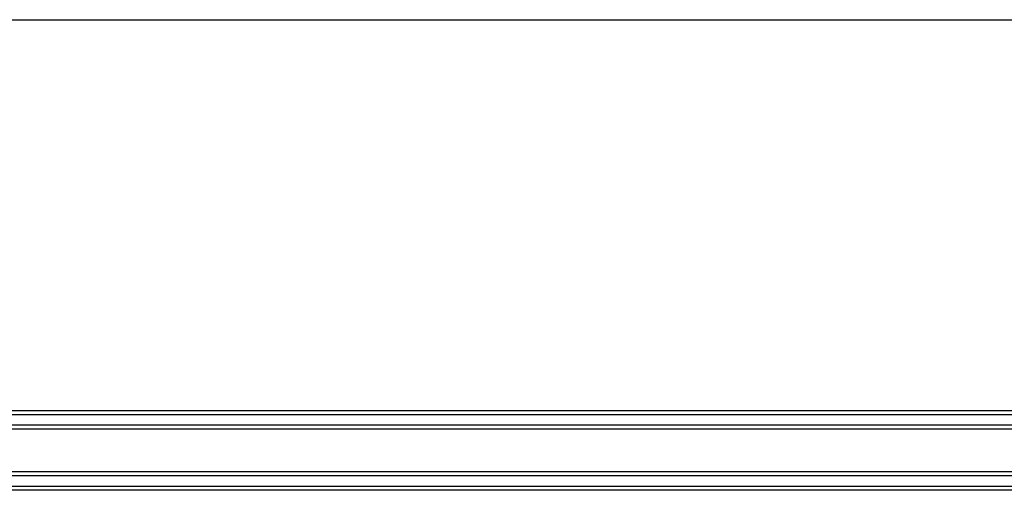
# Model space of a CAD drawing. Header units: inches. Extents: x 1 to 299, y -2 to 199.
# Tile 5 of 68: x 76.62 to 86.7, y 30.36 to 35.17. Entities that reach past the tile are written whole.
import ezdxf
from ezdxf.lldxf.tags import DXFTag

# ---------------------------------------------------------------- set-up
doc = ezdxf.new("R2010")
doc.units = ezdxf.units.IN
doc.header["$MEASUREMENT"] = 0
for name, color, linetype in [('COM56144', 7, 'Continuous'), ('COM71180-2', 7, 'Continuous'), ('Default', 7, 'Continuous')]:
    doc.layers.add(name, color=color, linetype=linetype)
tags = doc.linetypes.add('HIDDEN2', pattern=[0.1875, 0.125, -0.0625]).pattern_tags.tags
tags[6:7] = [DXFTag(74, 4), DXFTag(75, 0), DXFTag(340, '0'), DXFTag(46, 0.0), DXFTag(50, 0.0), DXFTag(44, 0.0), DXFTag(45, 0.0)]
tags[4:5] = [DXFTag(74, 4), DXFTag(75, 0), DXFTag(340, '0'), DXFTag(46, 0.0), DXFTag(50, 0.0), DXFTag(44, 0.0), DXFTag(45, 0.0)]

# ---------------------------------------------------------------- blocks, each defined once
blk = doc.blocks.new('SE7')
at = {"layer": 'COM56144', "color": 7, "linetype": 'HIDDEN2'}
for p, q in [((93.44, 31.169), (63.565, 31.169)), ((93.44, 31.129), (63.565, 31.129)), ((93.44, 31.021), (63.565, 31.021)), ((93.44, 30.981), (63.565, 30.981)), ((93.44, 30.544), (63.565, 30.544)), ((93.44, 30.504), (63.565, 30.504)), ((93.44, 30.396), (63.565, 30.396)), ((93.44, 30.356), (63.565, 30.356))]:
    blk.add_line(p, q, dxfattribs=at)
at = {"layer": 'COM71180-2', "color": 7, "linetype": 'HIDDEN2'}
blk.add_line((63.067, 35.169), (93.937, 35.169), dxfattribs=at)

msp = doc.modelspace()

# ---------------------------------------------------------------- block references
at = {"layer": 'Default'}
msp.add_blockref('SE7', (0, 0), dxfattribs=at)

doc.saveas('drawing.dxf')
